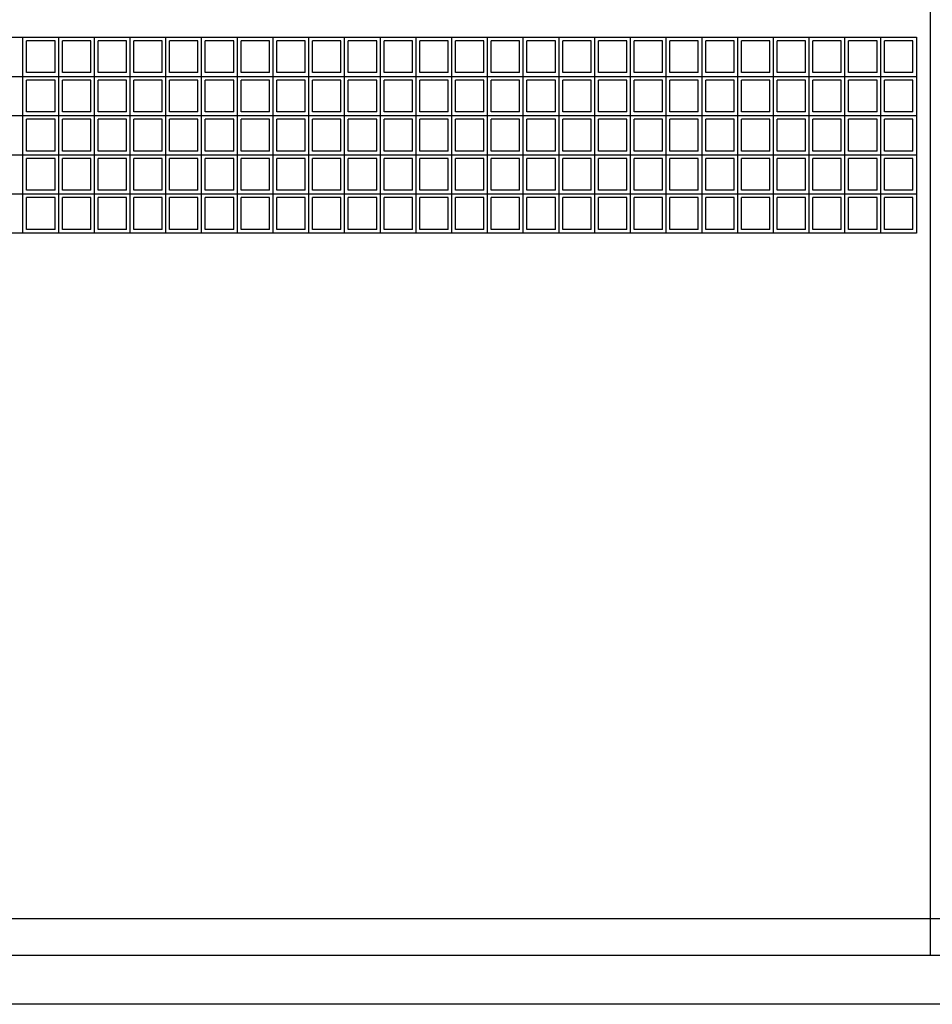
# Model space of a CAD drawing. Header units: inches. Extents: x -33917 to -601, y 26730 to 64098.
# Tile 63 of 80: x -14622 to -14250, y 31006 to 31409. Entities that reach past the tile are written whole.
import ezdxf

# ---------------------------------------------------------------- set-up
doc = ezdxf.new("R2010")
doc.units = ezdxf.units.IN
doc.header["$LTSCALE"] = 0.8
doc.header["$MEASUREMENT"] = 0
doc.set_wipeout_variables(frame=1)
doc.layers.add('Parede', color=7, linetype='Continuous', lineweight=50)

msp = doc.modelspace()

# ---------------------------------------------------------------- linework, layer by layer
at = {"layer": 'Parede', "lineweight": -3}
for p, q in [((-14250.49, 31026.449), (-14250.49, 31553.148)), ((-14794.49, 31401.449), (-14256.22, 31401.449)), ((-14621.085, 31385.449), (-14621.085, 31401.449)), ((-14607.99, 31399.949), (-14619.585, 31399.949)), ((-14619.585, 31386.949), (-14619.585, 31399.949)), ((-14607.99, 31386.949), (-14607.99, 31399.949)), ((-14606.49, 31385.449), (-14606.49, 31401.449)), ((-14593.396, 31399.949), (-14604.99, 31399.949)), ((-14604.99, 31386.949), (-14604.99, 31399.949)), ((-14593.396, 31386.949), (-14593.396, 31399.949)), ((-14591.896, 31385.449), (-14591.896, 31401.449)), ((-14578.801, 31399.949), (-14590.396, 31399.949)), ((-14590.396, 31386.949), (-14590.396, 31399.949)), ((-14578.801, 31386.949), (-14578.801, 31399.949)), ((-14577.301, 31385.449), (-14577.301, 31401.449)), ((-14564.207, 31399.949), (-14575.801, 31399.949)), ((-14575.801, 31386.949), (-14575.801, 31399.949)), ((-14564.207, 31386.949), (-14564.207, 31399.949)), ((-14562.707, 31385.449), (-14562.707, 31401.449)), ((-14549.612, 31399.949), (-14561.207, 31399.949)), ((-14561.207, 31386.949), (-14561.207, 31399.949)), ((-14549.612, 31386.949), (-14549.612, 31399.949)), ((-14548.112, 31385.449), (-14548.112, 31401.449)), ((-14535.017, 31399.949), (-14546.612, 31399.949)), ((-14546.612, 31386.949), (-14546.612, 31399.949)), ((-14535.017, 31386.949), (-14535.017, 31399.949)), ((-14533.517, 31385.449), (-14533.517, 31401.449)), ((-14520.423, 31399.949), (-14532.017, 31399.949)), ((-14532.017, 31386.949), (-14532.017, 31399.949)), ((-14520.423, 31386.949), (-14520.423, 31399.949)), ((-14518.923, 31385.449), (-14518.923, 31401.449)), ((-14505.828, 31399.949), (-14517.423, 31399.949)), ((-14517.423, 31386.949), (-14517.423, 31399.949)), ((-14505.828, 31386.949), (-14505.828, 31399.949)), ((-14504.328, 31385.449), (-14504.328, 31401.449)), ((-14491.234, 31399.949), (-14502.828, 31399.949)), ((-14502.828, 31386.949), (-14502.828, 31399.949)), ((-14491.234, 31386.949), (-14491.234, 31399.949)), ((-14489.734, 31385.449), (-14489.734, 31401.449)), ((-14476.639, 31399.949), (-14488.234, 31399.949)), ((-14488.234, 31386.949), (-14488.234, 31399.949)), ((-14476.639, 31386.949), (-14476.639, 31399.949)), ((-14475.139, 31385.449), (-14475.139, 31401.449)), ((-14462.044, 31399.949), (-14473.639, 31399.949)), ((-14473.639, 31386.949), (-14473.639, 31399.949)), ((-14462.044, 31386.949), (-14462.044, 31399.949)), ((-14460.544, 31385.449), (-14460.544, 31401.449)), ((-14447.45, 31399.949), (-14459.044, 31399.949)), ((-14459.044, 31386.949), (-14459.044, 31399.949)), ((-14447.45, 31386.949), (-14447.45, 31399.949)), ((-14445.95, 31385.449), (-14445.95, 31401.449)), ((-14432.855, 31399.949), (-14444.45, 31399.949)), ((-14444.45, 31386.949), (-14444.45, 31399.949)), ((-14432.855, 31386.949), (-14432.855, 31399.949)), ((-14431.355, 31385.449), (-14431.355, 31401.449)), ((-14418.261, 31399.949), (-14429.855, 31399.949)), ((-14429.855, 31386.949), (-14429.855, 31399.949)), ((-14418.261, 31386.949), (-14418.261, 31399.949)), ((-14416.761, 31385.449), (-14416.761, 31401.449)), ((-14403.666, 31399.949), (-14415.261, 31399.949)), ((-14415.261, 31386.949), (-14415.261, 31399.949)), ((-14403.666, 31386.949), (-14403.666, 31399.949)), ((-14402.166, 31385.449), (-14402.166, 31401.449)), ((-14389.071, 31399.949), (-14400.666, 31399.949)), ((-14400.666, 31386.949), (-14400.666, 31399.949)), ((-14389.071, 31386.949), (-14389.071, 31399.949)), ((-14387.571, 31385.449), (-14387.571, 31401.449)), ((-14374.477, 31399.949), (-14386.071, 31399.949)), ((-14386.071, 31386.949), (-14386.071, 31399.949)), ((-14374.477, 31386.949), (-14374.477, 31399.949)), ((-14372.977, 31385.449), (-14372.977, 31401.449)), ((-14359.882, 31399.949), (-14371.477, 31399.949)), ((-14371.477, 31386.949), (-14371.477, 31399.949)), ((-14359.882, 31386.949), (-14359.882, 31399.949)), ((-14358.382, 31385.449), (-14358.382, 31401.449)), ((-14345.288, 31399.949), (-14356.882, 31399.949)), ((-14356.882, 31386.949), (-14356.882, 31399.949)), ((-14345.288, 31386.949), (-14345.288, 31399.949)), ((-14343.788, 31385.449), (-14343.788, 31401.449)), ((-14330.693, 31399.949), (-14342.288, 31399.949)), ((-14342.288, 31386.949), (-14342.288, 31399.949)), ((-14330.693, 31386.949), (-14330.693, 31399.949)), ((-14329.193, 31385.449), (-14329.193, 31401.449)), ((-14316.098, 31399.949), (-14327.693, 31399.949)), ((-14327.693, 31386.949), (-14327.693, 31399.949)), ((-14316.098, 31386.949), (-14316.098, 31399.949)), ((-14314.598, 31385.449), (-14314.598, 31401.449)), ((-14301.504, 31399.949), (-14313.098, 31399.949)), ((-14313.098, 31386.949), (-14313.098, 31399.949)), ((-14301.504, 31386.949), (-14301.504, 31399.949)), ((-14300.004, 31385.449), (-14300.004, 31401.449)), ((-14286.909, 31399.949), (-14298.504, 31399.949)), ((-14298.504, 31386.949), (-14298.504, 31399.949)), ((-14286.909, 31386.949), (-14286.909, 31399.949)), ((-14285.409, 31385.449), (-14285.409, 31401.449)), ((-14272.315, 31399.949), (-14283.909, 31399.949)), ((-14283.909, 31386.949), (-14283.909, 31399.949)), ((-14272.315, 31386.949), (-14272.315, 31399.949)), ((-14270.815, 31385.449), (-14270.815, 31401.449)), ((-14257.72, 31399.949), (-14269.315, 31399.949)), ((-14269.315, 31386.949), (-14269.315, 31399.949)), ((-14257.72, 31386.949), (-14257.72, 31399.949)), ((-14256.22, 31401.449), (-14256.22, 31321.449)), ((-14607.99, 31386.949), (-14619.585, 31386.949)), ((-14593.396, 31386.949), (-14604.99, 31386.949)), ((-14578.801, 31386.949), (-14590.396, 31386.949)), ((-14564.207, 31386.949), (-14575.801, 31386.949)), ((-14549.612, 31386.949), (-14561.207, 31386.949)), ((-14535.017, 31386.949), (-14546.612, 31386.949)), ((-14520.423, 31386.949), (-14532.017, 31386.949)), ((-14505.828, 31386.949), (-14517.423, 31386.949)), ((-14491.234, 31386.949), (-14502.828, 31386.949)), ((-14476.639, 31386.949), (-14488.234, 31386.949)), ((-14462.044, 31386.949), (-14473.639, 31386.949)), ((-14447.45, 31386.949), (-14459.044, 31386.949)), ((-14432.855, 31386.949), (-14444.45, 31386.949)), ((-14418.261, 31386.949), (-14429.855, 31386.949)), ((-14403.666, 31386.949), (-14415.261, 31386.949)), ((-14389.071, 31386.949), (-14400.666, 31386.949)), ((-14374.477, 31386.949), (-14386.071, 31386.949)), ((-14359.882, 31386.949), (-14371.477, 31386.949)), ((-14345.288, 31386.949), (-14356.882, 31386.949)), ((-14330.693, 31386.949), (-14342.288, 31386.949)), ((-14316.098, 31386.949), (-14327.693, 31386.949)), ((-14301.504, 31386.949), (-14313.098, 31386.949)), ((-14286.909, 31386.949), (-14298.504, 31386.949)), ((-14272.315, 31386.949), (-14283.909, 31386.949)), ((-14257.72, 31386.949), (-14269.315, 31386.949)), ((-14635.68, 31385.449), (-14621.085, 31385.449)), ((-14621.085, 31369.449), (-14621.085, 31385.449)), ((-14621.085, 31385.449), (-14606.49, 31385.449)), ((-14607.99, 31383.949), (-14619.585, 31383.949)), ((-14619.585, 31370.949), (-14619.585, 31383.949)), ((-14607.99, 31370.949), (-14607.99, 31383.949)), ((-14606.49, 31369.449), (-14606.49, 31385.449)), ((-14606.49, 31385.449), (-14591.896, 31385.449)), ((-14593.396, 31383.949), (-14604.99, 31383.949)), ((-14604.99, 31370.949), (-14604.99, 31383.949)), ((-14593.396, 31370.949), (-14593.396, 31383.949)), ((-14591.896, 31369.449), (-14591.896, 31385.449)), ((-14591.896, 31385.449), (-14577.301, 31385.449)), ((-14578.801, 31383.949), (-14590.396, 31383.949)), ((-14590.396, 31370.949), (-14590.396, 31383.949)), ((-14578.801, 31370.949), (-14578.801, 31383.949)), ((-14577.301, 31369.449), (-14577.301, 31385.449)), ((-14577.301, 31385.449), (-14562.707, 31385.449)), ((-14564.207, 31383.949), (-14575.801, 31383.949)), ((-14575.801, 31370.949), (-14575.801, 31383.949)), ((-14564.207, 31370.949), (-14564.207, 31383.949)), ((-14562.707, 31369.449), (-14562.707, 31385.449)), ((-14562.707, 31385.449), (-14548.112, 31385.449)), ((-14549.612, 31383.949), (-14561.207, 31383.949)), ((-14561.207, 31370.949), (-14561.207, 31383.949)), ((-14549.612, 31370.949), (-14549.612, 31383.949)), ((-14548.112, 31369.449), (-14548.112, 31385.449)), ((-14548.112, 31385.449), (-14533.517, 31385.449)), ((-14535.017, 31383.949), (-14546.612, 31383.949)), ((-14546.612, 31370.949), (-14546.612, 31383.949)), ((-14535.017, 31370.949), (-14535.017, 31383.949)), ((-14533.517, 31369.449), (-14533.517, 31385.449)), ((-14533.517, 31385.449), (-14518.923, 31385.449)), ((-14520.423, 31383.949), (-14532.017, 31383.949)), ((-14532.017, 31370.949), (-14532.017, 31383.949)), ((-14520.423, 31370.949), (-14520.423, 31383.949)), ((-14518.923, 31369.449), (-14518.923, 31385.449)), ((-14518.923, 31385.449), (-14504.328, 31385.449)), ((-14505.828, 31383.949), (-14517.423, 31383.949)), ((-14517.423, 31370.949), (-14517.423, 31383.949)), ((-14505.828, 31370.949), (-14505.828, 31383.949)), ((-14504.328, 31369.449), (-14504.328, 31385.449)), ((-14504.328, 31385.449), (-14489.734, 31385.449)), ((-14491.234, 31383.949), (-14502.828, 31383.949)), ((-14502.828, 31370.949), (-14502.828, 31383.949)), ((-14491.234, 31370.949), (-14491.234, 31383.949)), ((-14489.734, 31369.449), (-14489.734, 31385.449)), ((-14489.734, 31385.449), (-14475.139, 31385.449)), ((-14476.639, 31383.949), (-14488.234, 31383.949)), ((-14488.234, 31370.949), (-14488.234, 31383.949)), ((-14476.639, 31370.949), (-14476.639, 31383.949)), ((-14475.139, 31369.449), (-14475.139, 31385.449)), ((-14475.139, 31385.449), (-14460.544, 31385.449)), ((-14462.044, 31383.949), (-14473.639, 31383.949)), ((-14473.639, 31370.949), (-14473.639, 31383.949)), ((-14462.044, 31370.949), (-14462.044, 31383.949)), ((-14460.544, 31369.449), (-14460.544, 31385.449)), ((-14460.544, 31385.449), (-14445.95, 31385.449)), ((-14447.45, 31383.949), (-14459.044, 31383.949)), ((-14459.044, 31370.949), (-14459.044, 31383.949)), ((-14447.45, 31370.949), (-14447.45, 31383.949)), ((-14445.95, 31369.449), (-14445.95, 31385.449)), ((-14445.95, 31385.449), (-14431.355, 31385.449)), ((-14432.855, 31383.949), (-14444.45, 31383.949)), ((-14444.45, 31370.949), (-14444.45, 31383.949)), ((-14432.855, 31370.949), (-14432.855, 31383.949)), ((-14431.355, 31369.449), (-14431.355, 31385.449)), ((-14431.355, 31385.449), (-14416.761, 31385.449)), ((-14418.261, 31383.949), (-14429.855, 31383.949)), ((-14429.855, 31370.949), (-14429.855, 31383.949)), ((-14418.261, 31370.949), (-14418.261, 31383.949)), ((-14416.761, 31369.449), (-14416.761, 31385.449)), ((-14416.761, 31385.449), (-14402.166, 31385.449)), ((-14403.666, 31383.949), (-14415.261, 31383.949)), ((-14415.261, 31370.949), (-14415.261, 31383.949)), ((-14403.666, 31370.949), (-14403.666, 31383.949)), ((-14402.166, 31369.449), (-14402.166, 31385.449)), ((-14402.166, 31385.449), (-14387.571, 31385.449)), ((-14389.071, 31383.949), (-14400.666, 31383.949)), ((-14400.666, 31370.949), (-14400.666, 31383.949)), ((-14389.071, 31370.949), (-14389.071, 31383.949)), ((-14387.571, 31369.449), (-14387.571, 31385.449)), ((-14387.571, 31385.449), (-14372.977, 31385.449)), ((-14374.477, 31383.949), (-14386.071, 31383.949)), ((-14386.071, 31370.949), (-14386.071, 31383.949)), ((-14374.477, 31370.949), (-14374.477, 31383.949)), ((-14372.977, 31369.449), (-14372.977, 31385.449)), ((-14372.977, 31385.449), (-14358.382, 31385.449)), ((-14359.882, 31383.949), (-14371.477, 31383.949)), ((-14371.477, 31370.949), (-14371.477, 31383.949)), ((-14359.882, 31370.949), (-14359.882, 31383.949)), ((-14358.382, 31369.449), (-14358.382, 31385.449)), ((-14358.382, 31385.449), (-14343.788, 31385.449)), ((-14345.288, 31383.949), (-14356.882, 31383.949)), ((-14356.882, 31370.949), (-14356.882, 31383.949)), ((-14345.288, 31370.949), (-14345.288, 31383.949)), ((-14343.788, 31369.449), (-14343.788, 31385.449)), ((-14343.788, 31385.449), (-14329.193, 31385.449)), ((-14330.693, 31383.949), (-14342.288, 31383.949)), ((-14342.288, 31370.949), (-14342.288, 31383.949)), ((-14330.693, 31370.949), (-14330.693, 31383.949)), ((-14329.193, 31369.449), (-14329.193, 31385.449)), ((-14329.193, 31385.449), (-14314.598, 31385.449)), ((-14316.098, 31383.949), (-14327.693, 31383.949)), ((-14327.693, 31370.949), (-14327.693, 31383.949)), ((-14316.098, 31370.949), (-14316.098, 31383.949)), ((-14314.598, 31369.449), (-14314.598, 31385.449)), ((-14314.598, 31385.449), (-14300.004, 31385.449)), ((-14301.504, 31383.949), (-14313.098, 31383.949)), ((-14313.098, 31370.949), (-14313.098, 31383.949)), ((-14301.504, 31370.949), (-14301.504, 31383.949)), ((-14300.004, 31369.449), (-14300.004, 31385.449)), ((-14300.004, 31385.449), (-14285.409, 31385.449)), ((-14286.909, 31383.949), (-14298.504, 31383.949)), ((-14298.504, 31370.949), (-14298.504, 31383.949)), ((-14286.909, 31370.949), (-14286.909, 31383.949)), ((-14285.409, 31369.449), (-14285.409, 31385.449)), ((-14285.409, 31385.449), (-14270.815, 31385.449)), ((-14272.315, 31383.949), (-14283.909, 31383.949)), ((-14283.909, 31370.949), (-14283.909, 31383.949)), ((-14272.315, 31370.949), (-14272.315, 31383.949)), ((-14270.815, 31369.449), (-14270.815, 31385.449)), ((-14270.815, 31385.449), (-14256.22, 31385.449)), ((-14257.72, 31383.949), (-14269.315, 31383.949)), ((-14269.315, 31370.949), (-14269.315, 31383.949)), ((-14257.72, 31370.949), (-14257.72, 31383.949)), ((-14607.99, 31370.949), (-14619.585, 31370.949)), ((-14593.396, 31370.949), (-14604.99, 31370.949)), ((-14578.801, 31370.949), (-14590.396, 31370.949)), ((-14564.207, 31370.949), (-14575.801, 31370.949)), ((-14549.612, 31370.949), (-14561.207, 31370.949)), ((-14535.017, 31370.949), (-14546.612, 31370.949)), ((-14520.423, 31370.949), (-14532.017, 31370.949)), ((-14505.828, 31370.949), (-14517.423, 31370.949)), ((-14491.234, 31370.949), (-14502.828, 31370.949)), ((-14476.639, 31370.949), (-14488.234, 31370.949)), ((-14462.044, 31370.949), (-14473.639, 31370.949)), ((-14447.45, 31370.949), (-14459.044, 31370.949)), ((-14432.855, 31370.949), (-14444.45, 31370.949)), ((-14418.261, 31370.949), (-14429.855, 31370.949)), ((-14403.666, 31370.949), (-14415.261, 31370.949)), ((-14389.071, 31370.949), (-14400.666, 31370.949)), ((-14374.477, 31370.949), (-14386.071, 31370.949)), ((-14359.882, 31370.949), (-14371.477, 31370.949)), ((-14345.288, 31370.949), (-14356.882, 31370.949)), ((-14330.693, 31370.949), (-14342.288, 31370.949)), ((-14316.098, 31370.949), (-14327.693, 31370.949)), ((-14301.504, 31370.949), (-14313.098, 31370.949)), ((-14286.909, 31370.949), (-14298.504, 31370.949)), ((-14272.315, 31370.949), (-14283.909, 31370.949)), ((-14257.72, 31370.949), (-14269.315, 31370.949)), ((-14635.68, 31369.449), (-14621.085, 31369.449)), ((-14621.085, 31353.449), (-14621.085, 31369.449)), ((-14621.085, 31369.449), (-14606.49, 31369.449)), ((-14607.99, 31367.949), (-14619.585, 31367.949)), ((-14619.585, 31354.949), (-14619.585, 31367.949)), ((-14607.99, 31354.949), (-14607.99, 31367.949)), ((-14606.49, 31353.449), (-14606.49, 31369.449)), ((-14606.49, 31369.449), (-14591.896, 31369.449)), ((-14593.396, 31367.949), (-14604.99, 31367.949)), ((-14604.99, 31354.949), (-14604.99, 31367.949)), ((-14593.396, 31354.949), (-14593.396, 31367.949)), ((-14591.896, 31353.449), (-14591.896, 31369.449)), ((-14591.896, 31369.449), (-14577.301, 31369.449)), ((-14578.801, 31367.949), (-14590.396, 31367.949)), ((-14590.396, 31354.949), (-14590.396, 31367.949)), ((-14578.801, 31354.949), (-14578.801, 31367.949)), ((-14577.301, 31353.449), (-14577.301, 31369.449)), ((-14577.301, 31369.449), (-14562.707, 31369.449)), ((-14564.207, 31367.949), (-14575.801, 31367.949)), ((-14575.801, 31354.949), (-14575.801, 31367.949)), ((-14564.207, 31354.949), (-14564.207, 31367.949)), ((-14562.707, 31353.449), (-14562.707, 31369.449)), ((-14562.707, 31369.449), (-14548.112, 31369.449)), ((-14549.612, 31367.949), (-14561.207, 31367.949)), ((-14561.207, 31354.949), (-14561.207, 31367.949)), ((-14549.612, 31354.949), (-14549.612, 31367.949)), ((-14548.112, 31353.449), (-14548.112, 31369.449)), ((-14548.112, 31369.449), (-14533.517, 31369.449)), ((-14535.017, 31367.949), (-14546.612, 31367.949)), ((-14546.612, 31354.949), (-14546.612, 31367.949)), ((-14535.017, 31354.949), (-14535.017, 31367.949)), ((-14533.517, 31353.449), (-14533.517, 31369.449)), ((-14533.517, 31369.449), (-14518.923, 31369.449)), ((-14520.423, 31367.949), (-14532.017, 31367.949)), ((-14532.017, 31354.949), (-14532.017, 31367.949)), ((-14520.423, 31354.949), (-14520.423, 31367.949)), ((-14518.923, 31353.449), (-14518.923, 31369.449)), ((-14518.923, 31369.449), (-14504.328, 31369.449)), ((-14505.828, 31367.949), (-14517.423, 31367.949)), ((-14517.423, 31354.949), (-14517.423, 31367.949)), ((-14505.828, 31354.949), (-14505.828, 31367.949)), ((-14504.328, 31353.449), (-14504.328, 31369.449)), ((-14504.328, 31369.449), (-14489.734, 31369.449)), ((-14491.234, 31367.949), (-14502.828, 31367.949)), ((-14502.828, 31354.949), (-14502.828, 31367.949)), ((-14491.234, 31354.949), (-14491.234, 31367.949)), ((-14489.734, 31353.449), (-14489.734, 31369.449)), ((-14489.734, 31369.449), (-14475.139, 31369.449)), ((-14476.639, 31367.949), (-14488.234, 31367.949)), ((-14488.234, 31354.949), (-14488.234, 31367.949)), ((-14476.639, 31354.949), (-14476.639, 31367.949)), ((-14475.139, 31353.449), (-14475.139, 31369.449)), ((-14475.139, 31369.449), (-14460.544, 31369.449)), ((-14462.044, 31367.949), (-14473.639, 31367.949)), ((-14473.639, 31354.949), (-14473.639, 31367.949)), ((-14462.044, 31354.949), (-14462.044, 31367.949)), ((-14460.544, 31353.449), (-14460.544, 31369.449)), ((-14460.544, 31369.449), (-14445.95, 31369.449)), ((-14447.45, 31367.949), (-14459.044, 31367.949)), ((-14459.044, 31354.949), (-14459.044, 31367.949)), ((-14447.45, 31354.949), (-14447.45, 31367.949)), ((-14445.95, 31353.449), (-14445.95, 31369.449)), ((-14445.95, 31369.449), (-14431.355, 31369.449)), ((-14432.855, 31367.949), (-14444.45, 31367.949)), ((-14444.45, 31354.949), (-14444.45, 31367.949)), ((-14432.855, 31354.949), (-14432.855, 31367.949)), ((-14431.355, 31353.449), (-14431.355, 31369.449)), ((-14431.355, 31369.449), (-14416.761, 31369.449)), ((-14418.261, 31367.949), (-14429.855, 31367.949)), ((-14429.855, 31354.949), (-14429.855, 31367.949)), ((-14418.261, 31354.949), (-14418.261, 31367.949)), ((-14416.761, 31353.449), (-14416.761, 31369.449)), ((-14416.761, 31369.449), (-14402.166, 31369.449)), ((-14403.666, 31367.949), (-14415.261, 31367.949)), ((-14415.261, 31354.949), (-14415.261, 31367.949)), ((-14403.666, 31354.949), (-14403.666, 31367.949)), ((-14402.166, 31353.449), (-14402.166, 31369.449)), ((-14402.166, 31369.449), (-14387.571, 31369.449)), ((-14389.071, 31367.949), (-14400.666, 31367.949)), ((-14400.666, 31354.949), (-14400.666, 31367.949)), ((-14389.071, 31354.949), (-14389.071, 31367.949)), ((-14387.571, 31353.449), (-14387.571, 31369.449)), ((-14387.571, 31369.449), (-14372.977, 31369.449)), ((-14374.477, 31367.949), (-14386.071, 31367.949)), ((-14386.071, 31354.949), (-14386.071, 31367.949)), ((-14374.477, 31354.949), (-14374.477, 31367.949)), ((-14372.977, 31353.449), (-14372.977, 31369.449)), ((-14372.977, 31369.449), (-14358.382, 31369.449)), ((-14359.882, 31367.949), (-14371.477, 31367.949)), ((-14371.477, 31354.949), (-14371.477, 31367.949)), ((-14359.882, 31354.949), (-14359.882, 31367.949)), ((-14358.382, 31353.449), (-14358.382, 31369.449)), ((-14358.382, 31369.449), (-14343.788, 31369.449)), ((-14345.288, 31367.949), (-14356.882, 31367.949)), ((-14356.882, 31354.949), (-14356.882, 31367.949)), ((-14345.288, 31354.949), (-14345.288, 31367.949)), ((-14343.788, 31353.449), (-14343.788, 31369.449)), ((-14343.788, 31369.449), (-14329.193, 31369.449)), ((-14330.693, 31367.949), (-14342.288, 31367.949)), ((-14342.288, 31354.949), (-14342.288, 31367.949)), ((-14330.693, 31354.949), (-14330.693, 31367.949)), ((-14329.193, 31353.449), (-14329.193, 31369.449)), ((-14329.193, 31369.449), (-14314.598, 31369.449)), ((-14316.098, 31367.949), (-14327.693, 31367.949)), ((-14327.693, 31354.949), (-14327.693, 31367.949)), ((-14316.098, 31354.949), (-14316.098, 31367.949)), ((-14314.598, 31353.449), (-14314.598, 31369.449)), ((-14314.598, 31369.449), (-14300.004, 31369.449)), ((-14301.504, 31367.949), (-14313.098, 31367.949)), ((-14313.098, 31354.949), (-14313.098, 31367.949)), ((-14301.504, 31354.949), (-14301.504, 31367.949)), ((-14300.004, 31353.449), (-14300.004, 31369.449)), ((-14300.004, 31369.449), (-14285.409, 31369.449)), ((-14286.909, 31367.949), (-14298.504, 31367.949)), ((-14298.504, 31354.949), (-14298.504, 31367.949)), ((-14286.909, 31354.949), (-14286.909, 31367.949)), ((-14285.409, 31353.449), (-14285.409, 31369.449)), ((-14285.409, 31369.449), (-14270.815, 31369.449)), ((-14272.315, 31367.949), (-14283.909, 31367.949)), ((-14283.909, 31354.949), (-14283.909, 31367.949)), ((-14272.315, 31354.949), (-14272.315, 31367.949)), ((-14270.815, 31353.449), (-14270.815, 31369.449)), ((-14270.815, 31369.449), (-14256.22, 31369.449)), ((-14257.72, 31367.949), (-14269.315, 31367.949)), ((-14269.315, 31354.949), (-14269.315, 31367.949)), ((-14257.72, 31354.949), (-14257.72, 31367.949)), ((-14607.99, 31354.949), (-14619.585, 31354.949)), ((-14593.396, 31354.949), (-14604.99, 31354.949)), ((-14578.801, 31354.949), (-14590.396, 31354.949)), ((-14564.207, 31354.949), (-14575.801, 31354.949)), ((-14549.612, 31354.949), (-14561.207, 31354.949)), ((-14535.017, 31354.949), (-14546.612, 31354.949)), ((-14520.423, 31354.949), (-14532.017, 31354.949)), ((-14505.828, 31354.949), (-14517.423, 31354.949)), ((-14491.234, 31354.949), (-14502.828, 31354.949)), ((-14476.639, 31354.949), (-14488.234, 31354.949)), ((-14462.044, 31354.949), (-14473.639, 31354.949)), ((-14447.45, 31354.949), (-14459.044, 31354.949)), ((-14432.855, 31354.949), (-14444.45, 31354.949)), ((-14418.261, 31354.949), (-14429.855, 31354.949)), ((-14403.666, 31354.949), (-14415.261, 31354.949)), ((-14389.071, 31354.949), (-14400.666, 31354.949)), ((-14374.477, 31354.949), (-14386.071, 31354.949)), ((-14359.882, 31354.949), (-14371.477, 31354.949)), ((-14345.288, 31354.949), (-14356.882, 31354.949)), ((-14330.693, 31354.949), (-14342.288, 31354.949)), ((-14316.098, 31354.949), (-14327.693, 31354.949)), ((-14301.504, 31354.949), (-14313.098, 31354.949)), ((-14286.909, 31354.949), (-14298.504, 31354.949)), ((-14272.315, 31354.949), (-14283.909, 31354.949)), ((-14257.72, 31354.949), (-14269.315, 31354.949)), ((-14635.68, 31353.449), (-14621.085, 31353.449)), ((-14621.085, 31337.449), (-14621.085, 31353.449)), ((-14621.085, 31353.449), (-14606.49, 31353.449)), ((-14607.99, 31351.949), (-14619.585, 31351.949)), ((-14619.585, 31338.949), (-14619.585, 31351.949)), ((-14607.99, 31338.949), (-14607.99, 31351.949)), ((-14606.49, 31337.449), (-14606.49, 31353.449)), ((-14606.49, 31353.449), (-14591.896, 31353.449)), ((-14593.396, 31351.949), (-14604.99, 31351.949)), ((-14604.99, 31338.949), (-14604.99, 31351.949)), ((-14593.396, 31338.949), (-14593.396, 31351.949)), ((-14591.896, 31337.449), (-14591.896, 31353.449)), ((-14591.896, 31353.449), (-14577.301, 31353.449)), ((-14578.801, 31351.949), (-14590.396, 31351.949)), ((-14590.396, 31338.949), (-14590.396, 31351.949)), ((-14578.801, 31338.949), (-14578.801, 31351.949)), ((-14577.301, 31337.449), (-14577.301, 31353.449)), ((-14577.301, 31353.449), (-14562.707, 31353.449)), ((-14564.207, 31351.949), (-14575.801, 31351.949)), ((-14575.801, 31338.949), (-14575.801, 31351.949)), ((-14564.207, 31338.949), (-14564.207, 31351.949)), ((-14562.707, 31337.449), (-14562.707, 31353.449)), ((-14562.707, 31353.449), (-14548.112, 31353.449)), ((-14549.612, 31351.949), (-14561.207, 31351.949)), ((-14561.207, 31338.949), (-14561.207, 31351.949)), ((-14549.612, 31338.949), (-14549.612, 31351.949)), ((-14548.112, 31337.449), (-14548.112, 31353.449)), ((-14548.112, 31353.449), (-14533.517, 31353.449)), ((-14535.017, 31351.949), (-14546.612, 31351.949)), ((-14546.612, 31338.949), (-14546.612, 31351.949)), ((-14535.017, 31338.949), (-14535.017, 31351.949)), ((-14533.517, 31337.449), (-14533.517, 31353.449)), ((-14533.517, 31353.449), (-14518.923, 31353.449)), ((-14520.423, 31351.949), (-14532.017, 31351.949)), ((-14532.017, 31338.949), (-14532.017, 31351.949)), ((-14520.423, 31338.949), (-14520.423, 31351.949)), ((-14518.923, 31337.449), (-14518.923, 31353.449)), ((-14518.923, 31353.449), (-14504.328, 31353.449)), ((-14505.828, 31351.949), (-14517.423, 31351.949)), ((-14517.423, 31338.949), (-14517.423, 31351.949)), ((-14505.828, 31338.949), (-14505.828, 31351.949)), ((-14504.328, 31337.449), (-14504.328, 31353.449)), ((-14504.328, 31353.449), (-14489.734, 31353.449)), ((-14491.234, 31351.949), (-14502.828, 31351.949)), ((-14502.828, 31338.949), (-14502.828, 31351.949)), ((-14491.234, 31338.949), (-14491.234, 31351.949)), ((-14489.734, 31337.449), (-14489.734, 31353.449)), ((-14489.734, 31353.449), (-14475.139, 31353.449)), ((-14476.639, 31351.949), (-14488.234, 31351.949)), ((-14488.234, 31338.949), (-14488.234, 31351.949)), ((-14476.639, 31338.949), (-14476.639, 31351.949)), ((-14475.139, 31337.449), (-14475.139, 31353.449)), ((-14475.139, 31353.449), (-14460.544, 31353.449)), ((-14462.044, 31351.949), (-14473.639, 31351.949)), ((-14473.639, 31338.949), (-14473.639, 31351.949)), ((-14462.044, 31338.949), (-14462.044, 31351.949)), ((-14460.544, 31337.449), (-14460.544, 31353.449)), ((-14460.544, 31353.449), (-14445.95, 31353.449)), ((-14447.45, 31351.949), (-14459.044, 31351.949)), ((-14459.044, 31338.949), (-14459.044, 31351.949)), ((-14447.45, 31338.949), (-14447.45, 31351.949)), ((-14445.95, 31337.449), (-14445.95, 31353.449)), ((-14445.95, 31353.449), (-14431.355, 31353.449)), ((-14432.855, 31351.949), (-14444.45, 31351.949)), ((-14444.45, 31338.949), (-14444.45, 31351.949)), ((-14432.855, 31338.949), (-14432.855, 31351.949)), ((-14431.355, 31337.449), (-14431.355, 31353.449)), ((-14431.355, 31353.449), (-14416.761, 31353.449)), ((-14418.261, 31351.949), (-14429.855, 31351.949)), ((-14429.855, 31338.949), (-14429.855, 31351.949)), ((-14418.261, 31338.949), (-14418.261, 31351.949)), ((-14416.761, 31337.449), (-14416.761, 31353.449)), ((-14416.761, 31353.449), (-14402.166, 31353.449)), ((-14403.666, 31351.949), (-14415.261, 31351.949)), ((-14415.261, 31338.949), (-14415.261, 31351.949)), ((-14403.666, 31338.949), (-14403.666, 31351.949)), ((-14402.166, 31337.449), (-14402.166, 31353.449)), ((-14402.166, 31353.449), (-14387.571, 31353.449)), ((-14389.071, 31351.949), (-14400.666, 31351.949)), ((-14400.666, 31338.949), (-14400.666, 31351.949)), ((-14389.071, 31338.949), (-14389.071, 31351.949)), ((-14387.571, 31337.449), (-14387.571, 31353.449)), ((-14387.571, 31353.449), (-14372.977, 31353.449)), ((-14374.477, 31351.949), (-14386.071, 31351.949)), ((-14386.071, 31338.949), (-14386.071, 31351.949)), ((-14374.477, 31338.949), (-14374.477, 31351.949)), ((-14372.977, 31337.449), (-14372.977, 31353.449)), ((-14372.977, 31353.449), (-14358.382, 31353.449)), ((-14359.882, 31351.949), (-14371.477, 31351.949)), ((-14371.477, 31338.949), (-14371.477, 31351.949)), ((-14359.882, 31338.949), (-14359.882, 31351.949)), ((-14358.382, 31337.449), (-14358.382, 31353.449)), ((-14358.382, 31353.449), (-14343.788, 31353.449)), ((-14345.288, 31351.949), (-14356.882, 31351.949)), ((-14356.882, 31338.949), (-14356.882, 31351.949)), ((-14345.288, 31338.949), (-14345.288, 31351.949)), ((-14343.788, 31337.449), (-14343.788, 31353.449)), ((-14343.788, 31353.449), (-14329.193, 31353.449)), ((-14330.693, 31351.949), (-14342.288, 31351.949)), ((-14342.288, 31338.949), (-14342.288, 31351.949)), ((-14330.693, 31338.949), (-14330.693, 31351.949)), ((-14329.193, 31337.449), (-14329.193, 31353.449)), ((-14329.193, 31353.449), (-14314.598, 31353.449)), ((-14316.098, 31351.949), (-14327.693, 31351.949)), ((-14327.693, 31338.949), (-14327.693, 31351.949)), ((-14316.098, 31338.949), (-14316.098, 31351.949)), ((-14314.598, 31337.449), (-14314.598, 31353.449)), ((-14314.598, 31353.449), (-14300.004, 31353.449)), ((-14301.504, 31351.949), (-14313.098, 31351.949)), ((-14313.098, 31338.949), (-14313.098, 31351.949)), ((-14301.504, 31338.949), (-14301.504, 31351.949)), ((-14300.004, 31337.449), (-14300.004, 31353.449)), ((-14300.004, 31353.449), (-14285.409, 31353.449)), ((-14286.909, 31351.949), (-14298.504, 31351.949)), ((-14298.504, 31338.949), (-14298.504, 31351.949)), ((-14286.909, 31338.949), (-14286.909, 31351.949)), ((-14285.409, 31337.449), (-14285.409, 31353.449)), ((-14285.409, 31353.449), (-14270.815, 31353.449)), ((-14272.315, 31351.949), (-14283.909, 31351.949)), ((-14283.909, 31338.949), (-14283.909, 31351.949)), ((-14272.315, 31338.949), (-14272.315, 31351.949)), ((-14270.815, 31337.449), (-14270.815, 31353.449)), ((-14270.815, 31353.449), (-14256.22, 31353.449)), ((-14257.72, 31351.949), (-14269.315, 31351.949)), ((-14269.315, 31338.949), (-14269.315, 31351.949)), ((-14257.72, 31338.949), (-14257.72, 31351.949)), ((-14607.99, 31338.949), (-14619.585, 31338.949)), ((-14593.396, 31338.949), (-14604.99, 31338.949)), ((-14578.801, 31338.949), (-14590.396, 31338.949)), ((-14564.207, 31338.949), (-14575.801, 31338.949)), ((-14549.612, 31338.949), (-14561.207, 31338.949)), ((-14535.017, 31338.949), (-14546.612, 31338.949)), ((-14520.423, 31338.949), (-14532.017, 31338.949)), ((-14505.828, 31338.949), (-14517.423, 31338.949)), ((-14491.234, 31338.949), (-14502.828, 31338.949)), ((-14476.639, 31338.949), (-14488.234, 31338.949)), ((-14462.044, 31338.949), (-14473.639, 31338.949)), ((-14447.45, 31338.949), (-14459.044, 31338.949)), ((-14432.855, 31338.949), (-14444.45, 31338.949)), ((-14418.261, 31338.949), (-14429.855, 31338.949)), ((-14403.666, 31338.949), (-14415.261, 31338.949)), ((-14389.071, 31338.949), (-14400.666, 31338.949)), ((-14374.477, 31338.949), (-14386.071, 31338.949)), ((-14359.882, 31338.949), (-14371.477, 31338.949)), ((-14345.288, 31338.949), (-14356.882, 31338.949)), ((-14330.693, 31338.949), (-14342.288, 31338.949)), ((-14316.098, 31338.949), (-14327.693, 31338.949)), ((-14301.504, 31338.949), (-14313.098, 31338.949)), ((-14286.909, 31338.949), (-14298.504, 31338.949)), ((-14272.315, 31338.949), (-14283.909, 31338.949)), ((-14257.72, 31338.949), (-14269.315, 31338.949)), ((-14635.68, 31337.449), (-14621.085, 31337.449)), ((-14621.085, 31321.449), (-14621.085, 31337.449)), ((-14621.085, 31337.449), (-14606.49, 31337.449)), ((-14607.99, 31335.949), (-14619.585, 31335.949)), ((-14619.585, 31322.949), (-14619.585, 31335.949)), ((-14607.99, 31322.949), (-14607.99, 31335.949)), ((-14606.49, 31321.449), (-14606.49, 31337.449)), ((-14606.49, 31337.449), (-14591.896, 31337.449)), ((-14593.396, 31335.949), (-14604.99, 31335.949)), ((-14604.99, 31322.949), (-14604.99, 31335.949)), ((-14593.396, 31322.949), (-14593.396, 31335.949)), ((-14591.896, 31321.449), (-14591.896, 31337.449)), ((-14591.896, 31337.449), (-14577.301, 31337.449)), ((-14578.801, 31335.949), (-14590.396, 31335.949)), ((-14590.396, 31322.949), (-14590.396, 31335.949)), ((-14578.801, 31322.949), (-14578.801, 31335.949)), ((-14577.301, 31321.449), (-14577.301, 31337.449)), ((-14577.301, 31337.449), (-14562.707, 31337.449)), ((-14564.207, 31335.949), (-14575.801, 31335.949)), ((-14575.801, 31322.949), (-14575.801, 31335.949)), ((-14564.207, 31322.949), (-14564.207, 31335.949)), ((-14562.707, 31321.449), (-14562.707, 31337.449)), ((-14562.707, 31337.449), (-14548.112, 31337.449)), ((-14549.612, 31335.949), (-14561.207, 31335.949)), ((-14561.207, 31322.949), (-14561.207, 31335.949)), ((-14549.612, 31322.949), (-14549.612, 31335.949)), ((-14548.112, 31321.449), (-14548.112, 31337.449)), ((-14548.112, 31337.449), (-14533.517, 31337.449)), ((-14535.017, 31335.949), (-14546.612, 31335.949)), ((-14546.612, 31322.949), (-14546.612, 31335.949)), ((-14535.017, 31322.949), (-14535.017, 31335.949)), ((-14533.517, 31321.449), (-14533.517, 31337.449)), ((-14533.517, 31337.449), (-14518.923, 31337.449)), ((-14520.423, 31335.949), (-14532.017, 31335.949)), ((-14532.017, 31322.949), (-14532.017, 31335.949)), ((-14520.423, 31322.949), (-14520.423, 31335.949)), ((-14518.923, 31321.449), (-14518.923, 31337.449)), ((-14518.923, 31337.449), (-14504.328, 31337.449)), ((-14505.828, 31335.949), (-14517.423, 31335.949)), ((-14517.423, 31322.949), (-14517.423, 31335.949)), ((-14505.828, 31322.949), (-14505.828, 31335.949)), ((-14504.328, 31321.449), (-14504.328, 31337.449)), ((-14504.328, 31337.449), (-14489.734, 31337.449)), ((-14491.234, 31335.949), (-14502.828, 31335.949)), ((-14502.828, 31322.949), (-14502.828, 31335.949)), ((-14491.234, 31322.949), (-14491.234, 31335.949)), ((-14489.734, 31321.449), (-14489.734, 31337.449)), ((-14489.734, 31337.449), (-14475.139, 31337.449)), ((-14476.639, 31335.949), (-14488.234, 31335.949)), ((-14488.234, 31322.949), (-14488.234, 31335.949)), ((-14476.639, 31322.949), (-14476.639, 31335.949)), ((-14475.139, 31321.449), (-14475.139, 31337.449)), ((-14475.139, 31337.449), (-14460.544, 31337.449)), ((-14462.044, 31335.949), (-14473.639, 31335.949)), ((-14473.639, 31322.949), (-14473.639, 31335.949)), ((-14462.044, 31322.949), (-14462.044, 31335.949)), ((-14460.544, 31321.449), (-14460.544, 31337.449)), ((-14460.544, 31337.449), (-14445.95, 31337.449)), ((-14447.45, 31335.949), (-14459.044, 31335.949)), ((-14459.044, 31322.949), (-14459.044, 31335.949)), ((-14447.45, 31322.949), (-14447.45, 31335.949)), ((-14445.95, 31321.449), (-14445.95, 31337.449)), ((-14445.95, 31337.449), (-14431.355, 31337.449)), ((-14432.855, 31335.949), (-14444.45, 31335.949)), ((-14444.45, 31322.949), (-14444.45, 31335.949)), ((-14432.855, 31322.949), (-14432.855, 31335.949)), ((-14431.355, 31321.449), (-14431.355, 31337.449)), ((-14431.355, 31337.449), (-14416.761, 31337.449)), ((-14418.261, 31335.949), (-14429.855, 31335.949)), ((-14429.855, 31322.949), (-14429.855, 31335.949)), ((-14418.261, 31322.949), (-14418.261, 31335.949)), ((-14416.761, 31321.449), (-14416.761, 31337.449)), ((-14416.761, 31337.449), (-14402.166, 31337.449)), ((-14403.666, 31335.949), (-14415.261, 31335.949)), ((-14415.261, 31322.949), (-14415.261, 31335.949)), ((-14403.666, 31322.949), (-14403.666, 31335.949)), ((-14402.166, 31321.449), (-14402.166, 31337.449)), ((-14402.166, 31337.449), (-14387.571, 31337.449)), ((-14389.071, 31335.949), (-14400.666, 31335.949)), ((-14400.666, 31322.949), (-14400.666, 31335.949)), ((-14389.071, 31322.949), (-14389.071, 31335.949)), ((-14387.571, 31321.449), (-14387.571, 31337.449)), ((-14387.571, 31337.449), (-14372.977, 31337.449)), ((-14374.477, 31335.949), (-14386.071, 31335.949)), ((-14386.071, 31322.949), (-14386.071, 31335.949)), ((-14374.477, 31322.949), (-14374.477, 31335.949)), ((-14372.977, 31321.449), (-14372.977, 31337.449)), ((-14372.977, 31337.449), (-14358.382, 31337.449)), ((-14359.882, 31335.949), (-14371.477, 31335.949)), ((-14371.477, 31322.949), (-14371.477, 31335.949)), ((-14359.882, 31322.949), (-14359.882, 31335.949)), ((-14358.382, 31321.449), (-14358.382, 31337.449)), ((-14358.382, 31337.449), (-14343.788, 31337.449)), ((-14345.288, 31335.949), (-14356.882, 31335.949)), ((-14356.882, 31322.949), (-14356.882, 31335.949)), ((-14345.288, 31322.949), (-14345.288, 31335.949)), ((-14343.788, 31321.449), (-14343.788, 31337.449)), ((-14343.788, 31337.449), (-14329.193, 31337.449)), ((-14330.693, 31335.949), (-14342.288, 31335.949)), ((-14342.288, 31322.949), (-14342.288, 31335.949)), ((-14330.693, 31322.949), (-14330.693, 31335.949)), ((-14329.193, 31321.449), (-14329.193, 31337.449)), ((-14329.193, 31337.449), (-14314.598, 31337.449)), ((-14316.098, 31335.949), (-14327.693, 31335.949)), ((-14327.693, 31322.949), (-14327.693, 31335.949)), ((-14316.098, 31322.949), (-14316.098, 31335.949)), ((-14314.598, 31321.449), (-14314.598, 31337.449)), ((-14314.598, 31337.449), (-14300.004, 31337.449)), ((-14301.504, 31335.949), (-14313.098, 31335.949)), ((-14313.098, 31322.949), (-14313.098, 31335.949)), ((-14301.504, 31322.949), (-14301.504, 31335.949)), ((-14300.004, 31321.449), (-14300.004, 31337.449)), ((-14300.004, 31337.449), (-14285.409, 31337.449)), ((-14286.909, 31335.949), (-14298.504, 31335.949)), ((-14298.504, 31322.949), (-14298.504, 31335.949)), ((-14286.909, 31322.949), (-14286.909, 31335.949)), ((-14285.409, 31321.449), (-14285.409, 31337.449)), ((-14285.409, 31337.449), (-14270.815, 31337.449)), ((-14272.315, 31335.949), (-14283.909, 31335.949)), ((-14283.909, 31322.949), (-14283.909, 31335.949)), ((-14272.315, 31322.949), (-14272.315, 31335.949)), ((-14270.815, 31321.449), (-14270.815, 31337.449)), ((-14270.815, 31337.449), (-14256.22, 31337.449)), ((-14257.72, 31335.949), (-14269.315, 31335.949)), ((-14269.315, 31322.949), (-14269.315, 31335.949)), ((-14257.72, 31322.949), (-14257.72, 31335.949)), ((-14607.99, 31322.949), (-14619.585, 31322.949)), ((-14593.396, 31322.949), (-14604.99, 31322.949)), ((-14578.801, 31322.949), (-14590.396, 31322.949)), ((-14564.207, 31322.949), (-14575.801, 31322.949)), ((-14549.612, 31322.949), (-14561.207, 31322.949)), ((-14535.017, 31322.949), (-14546.612, 31322.949)), ((-14520.423, 31322.949), (-14532.017, 31322.949)), ((-14505.828, 31322.949), (-14517.423, 31322.949)), ((-14491.234, 31322.949), (-14502.828, 31322.949)), ((-14476.639, 31322.949), (-14488.234, 31322.949)), ((-14462.044, 31322.949), (-14473.639, 31322.949)), ((-14447.45, 31322.949), (-14459.044, 31322.949)), ((-14432.855, 31322.949), (-14444.45, 31322.949)), ((-14418.261, 31322.949), (-14429.855, 31322.949)), ((-14403.666, 31322.949), (-14415.261, 31322.949)), ((-14389.071, 31322.949), (-14400.666, 31322.949)), ((-14374.477, 31322.949), (-14386.071, 31322.949)), ((-14359.882, 31322.949), (-14371.477, 31322.949)), ((-14345.288, 31322.949), (-14356.882, 31322.949)), ((-14330.693, 31322.949), (-14342.288, 31322.949)), ((-14316.098, 31322.949), (-14327.693, 31322.949)), ((-14301.504, 31322.949), (-14313.098, 31322.949)), ((-14286.909, 31322.949), (-14298.504, 31322.949)), ((-14272.315, 31322.949), (-14283.909, 31322.949)), ((-14257.72, 31322.949), (-14269.315, 31322.949)), ((-14256.22, 31321.449), (-14794.49, 31321.449)), ((-14995.896, 31041.449), (-12297.134, 31041.449)), ((-14794.49, 31041.449), (-14250.49, 31041.449))]:
    msp.add_line(p, q, dxfattribs=at)

# ---------------------------------------------------------------- next in the draw order: wipeouts: each hides what was drawn before it
at = {"lineweight": -3}
msp.add_wipeout([(-14920.896, 31006.449), (-12372.134, 31006.449), (-12372.134, 31026.449), (-14920.896, 31026.449)], dxfattribs=at).dxf.layer = 'Parede'

# ---------------------------------------------------------------- next in the draw order: linework, layer by layer
at = {"layer": 'Parede', "lineweight": -3}
for p, q in [((-12372.134, 31026.449), (-14920.896, 31026.449)), ((-12372.134, 31006.449), (-14920.896, 31006.449))]:
    msp.add_line(p, q, dxfattribs=at)

doc.saveas('drawing.dxf')
